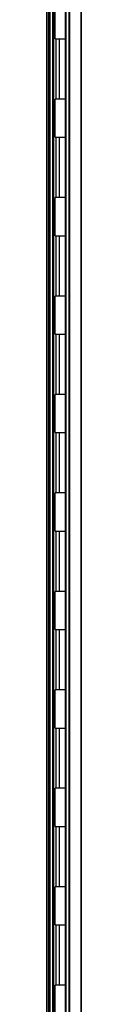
# Model space of a CAD drawing. Header units: millimetres. Extents: x -507 to 502, y -1200 to 1200.
# Tile 4 of 9: x 491 to 502, y -528 to -208. Entities that reach past the tile are written whole.
import ezdxf

# ---------------------------------------------------------------- set-up
doc = ezdxf.new("R2010")
doc.units = ezdxf.units.MM

msp = doc.modelspace()

# ---------------------------------------------------------------- linework, layer by layer
at = {"color": 7, "linetype": 'Continuous', "lineweight": 25}
for p, q in [((498.67, -1200), (498.67, 1200)), ((502.32, 1200), (502.32, -1200)), ((497.17, 1198.5), (497.17, -1198.5)), ((497.5, -1198.85), (497.5, 1198.85)), ((498.3, 1199.65), (498.3, -1199.65)), ((502.32, -1200), (502.32, 1200)), ((491.22, -1192.55), (491.22, 25.7)), ((491.69, -1192.55), (491.69, 25.7)), ((491.92, 25.7), (491.92, -1193.25)), ((492.26, -1193.6), (492.26, 25.7)), ((493.06, 25.7), (493.06, -1194.4)), ((493.42, -1194.75), (493.42, 25.7)), ((493.95, -214.2), (493.95, -201.8)), ((493.95, -214.2), (497.17, -214.2)), ((494.1, -214.2), (494.1, -233.8)), ((495.32, -233.8), (495.32, -214.2)), ((493.95, -246.2), (493.95, -233.8)), ((497.17, -233.8), (493.95, -233.8)), ((493.95, -246.2), (497.17, -246.2)), ((494.1, -246.2), (494.1, -265.8)), ((495.32, -265.8), (495.32, -246.2)), ((493.95, -278.2), (493.95, -265.8)), ((497.17, -265.8), (493.95, -265.8)), ((493.95, -278.2), (497.17, -278.2)), ((494.1, -278.2), (494.1, -297.8)), ((495.32, -297.8), (495.32, -278.2)), ((493.95, -310.2), (493.95, -297.8)), ((497.17, -297.8), (493.95, -297.8)), ((493.95, -310.2), (497.17, -310.2)), ((494.1, -310.2), (494.1, -329.8)), ((495.32, -329.8), (495.32, -310.2)), ((493.95, -342.2), (493.95, -329.8)), ((497.17, -329.8), (493.95, -329.8)), ((493.95, -342.2), (497.17, -342.2)), ((494.1, -342.2), (494.1, -361.8)), ((495.32, -361.8), (495.32, -342.2)), ((493.95, -374.2), (493.95, -361.8)), ((497.17, -361.8), (493.95, -361.8)), ((493.95, -374.2), (497.17, -374.2)), ((494.1, -374.2), (494.1, -393.8)), ((495.32, -393.8), (495.32, -374.2)), ((493.95, -406.2), (493.95, -393.8)), ((497.17, -393.8), (493.95, -393.8)), ((493.95, -406.2), (497.17, -406.2)), ((494.1, -406.2), (494.1, -425.8)), ((495.32, -425.8), (495.32, -406.2)), ((493.95, -438.2), (493.95, -425.8)), ((497.17, -425.8), (493.95, -425.8)), ((493.95, -438.2), (497.17, -438.2)), ((494.1, -438.2), (494.1, -457.8)), ((495.32, -457.8), (495.32, -438.2)), ((493.95, -470.2), (493.95, -457.8)), ((497.17, -457.8), (493.95, -457.8)), ((493.95, -470.2), (497.17, -470.2)), ((494.1, -470.2), (494.1, -489.8)), ((495.32, -489.8), (495.32, -470.2)), ((493.95, -502.2), (493.95, -489.8)), ((497.17, -489.8), (493.95, -489.8)), ((493.95, -502.2), (497.17, -502.2)), ((494.1, -502.2), (494.1, -521.8)), ((495.32, -521.8), (495.32, -502.2)), ((493.95, -534.2), (493.95, -521.8)), ((497.17, -521.8), (493.95, -521.8))]:
    msp.add_line(p, q, dxfattribs=at)

doc.saveas('drawing.dxf')
